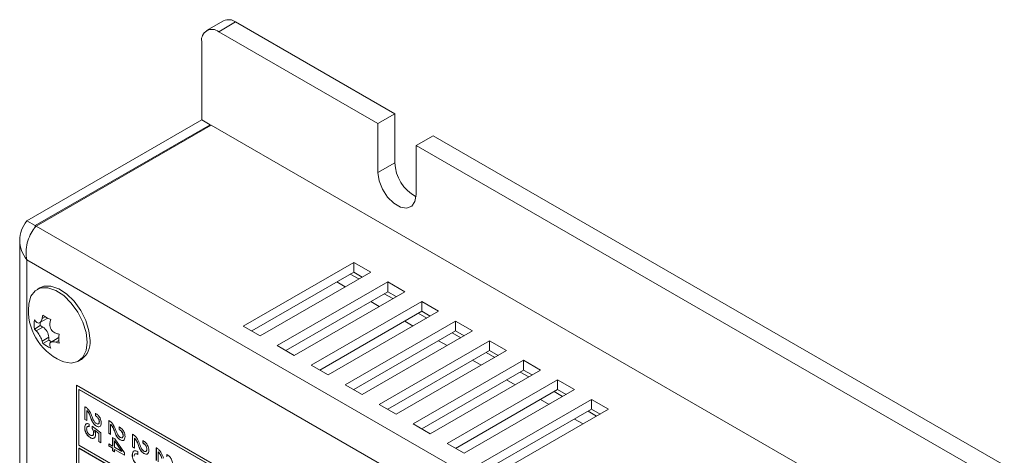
# Model space of a CAD drawing. Header units: millimetres. Extents: x 22 to 278, y 61 to 167.
# Tile 148 of 148: x 237 to 278, y 129 to 147. Entities that reach past the tile are written whole.
import ezdxf

# ---------------------------------------------------------------- set-up
doc = ezdxf.new("R2010")
doc.units = ezdxf.units.MM
doc.layers.get('0').update_dxf_attribs({"lineweight": 15})

msp = doc.modelspace()

# ---------------------------------------------------------------- linework, layer by layer
for p, q in [((245.5477, 147.1902), (244.8406, 146.782)), ((246.0477, 147.1407), (245.3406, 146.7325)), ((252.6768, 143.3138), (246.0477, 147.1407)), ((244.6335, 146.3241), (244.6335, 143.058)), ((251.9697, 142.9056), (245.3406, 146.7325)), ((237.3503, 138.8535), (244.6335, 143.058)), ((244.987, 142.8539), (244.6335, 143.058)), ((252.6768, 143.3138), (251.9697, 142.9056)), ((252.6768, 141.2724), (252.6768, 143.3138)), ((237.7038, 138.6494), (244.987, 142.8539)), ((237.7392, 138.629), (245.0224, 142.8335)), ((244.987, 142.8131), (244.987, 142.8539)), ((274.5971, 125.7603), (245.0224, 142.8335)), ((251.9697, 142.9056), (251.9697, 140.8642)), ((254.2678, 142.3953), (253.5607, 141.9871)), ((278.0443, 128.6694), (254.2678, 142.3953)), ((277.3372, 128.2612), (253.5607, 141.9871)), ((253.5607, 139.9457), (253.5607, 141.9871)), ((252.6768, 141.2724), (251.9697, 140.8642)), ((237.3503, 138.8535), (237.7038, 138.6494)), ((237.7038, 138.5873), (237.7038, 138.6494)), ((269.7004, 120.1781), (237.7392, 138.629)), ((237.0574, 138.037), (237.0574, 86.1867)), ((269.7004, 118.5452), (237.3503, 137.2205)), ((237.3503, 86.1867), (237.3503, 137.2205)), ((250.9621, 137.1186), (246.3659, 134.4653)), ((251.6692, 136.7104), (250.9621, 137.1186)), ((250.9621, 136.7103), (250.9621, 137.1186)), ((250.9621, 136.7103), (246.7195, 134.2611)), ((247.073, 134.0571), (251.6692, 136.7104)), ((251.174, 136.4246), (250.8205, 136.6286)), ((251.3156, 136.5063), (250.9621, 136.7103)), ((252.3763, 136.3022), (247.7801, 133.6489)), ((250.6084, 136.098), (250.2549, 136.3021)), ((253.0834, 135.894), (252.3763, 136.3022)), ((252.3763, 135.8939), (252.3763, 136.3022)), ((237.9021, 136.0608), (237.7809, 135.9909)), ((252.3763, 135.8939), (248.1337, 133.4447)), ((248.4872, 133.2407), (253.0834, 135.894)), ((252.5883, 135.6081), (252.2348, 135.8122)), ((252.7298, 135.6899), (252.3763, 135.8939)), ((253.7905, 135.4858), (249.1943, 132.8325)), ((252.0226, 135.2816), (251.6691, 135.4857)), ((254.4976, 135.0776), (253.7905, 135.4858)), ((253.7905, 135.0775), (253.7905, 135.4858)), ((237.9902, 134.7772), (238.1201, 134.8522)), ((253.7905, 135.0775), (249.5479, 132.6283)), ((249.9014, 132.4243), (254.4976, 135.0776)), ((254.0025, 134.7917), (253.649, 134.9958)), ((254.144, 134.8734), (253.7905, 135.0775)), ((237.6716, 134.3401), (237.916, 134.4811)), ((237.8938, 134.6048), (238.1945, 134.7784)), ((237.916, 134.4811), (237.916, 134.6176)), ((238.022, 134.4199), (237.916, 134.4811)), ((246.3659, 134.4653), (247.073, 134.0571)), ((255.2047, 134.6694), (250.6085, 132.0161)), ((253.4368, 134.4652), (253.0833, 134.6692)), ((255.9118, 134.2612), (255.2047, 134.6694)), ((255.2047, 134.2611), (255.2047, 134.6694)), ((237.7462, 134.2607), (238.022, 134.4199)), ((255.2047, 134.2611), (250.9621, 131.8119)), ((251.3156, 131.6078), (255.9118, 134.2612)), ((255.4167, 133.9753), (255.0632, 134.1794)), ((255.5582, 134.057), (255.2047, 134.2611)), ((237.9902, 133.8382), (238.266, 133.9974)), ((238.0216, 133.7338), (238.266, 133.8749)), ((238.266, 133.8749), (238.266, 133.9974)), ((238.3841, 133.8067), (238.266, 133.8749)), ((238.6627, 133.9676), (238.362, 133.794)), ((238.5594, 133.7913), (238.6893, 133.8663)), ((238.6888, 133.9786), (238.6627, 133.9676)), ((247.7801, 133.6489), (248.4872, 133.2407)), ((256.6189, 133.853), (252.0227, 131.1996)), ((254.851, 133.6488), (254.4975, 133.8528)), ((257.326, 133.4448), (256.6189, 133.853)), ((256.6189, 133.4447), (256.6189, 133.853)), ((256.6189, 133.4447), (252.3764, 130.9955)), ((252.7299, 130.7914), (257.326, 133.4448)), ((256.8309, 133.1589), (256.4774, 133.363)), ((256.9724, 133.2406), (256.6189, 133.4447)), ((239.5058, 133.003), (239.6269, 133.073)), ((249.1943, 132.8325), (249.9014, 132.4243)), ((258.0332, 133.0366), (253.437, 130.3832)), ((256.2652, 132.8324), (255.9117, 133.0364)), ((258.7403, 132.6284), (258.0332, 133.0366)), ((258.0332, 132.6283), (258.0332, 133.0366)), ((258.0332, 132.6283), (253.7906, 130.1791)), ((254.1441, 129.975), (258.7403, 132.6284)), ((258.2451, 132.3425), (257.8916, 132.5466)), ((258.3866, 132.4242), (258.0332, 132.6283)), ((239.4186, 132.0051), (239.4186, 113.1021)), ((266.2179, 116.5341), (239.4186, 132.0051)), ((239.4221, 132.003), (239.4221, 113.1042)), ((250.6085, 132.0161), (251.3156, 131.6078)), ((259.4474, 132.2202), (254.8512, 129.5668)), ((257.6794, 132.016), (257.3259, 132.22)), ((260.1545, 131.812), (259.4474, 132.2202)), ((259.4474, 131.8119), (259.4474, 132.2202)), ((239.5282, 131.8234), (239.5246, 131.8214)), ((239.5246, 131.8214), (239.5246, 129.4942)), ((264.5209, 117.3913), (239.5246, 131.8214)), ((264.5244, 117.3934), (239.5282, 131.8234)), ((259.4474, 131.8119), (255.2048, 129.3627)), ((255.5583, 129.1586), (260.1545, 131.812)), ((259.6593, 131.5261), (259.3058, 131.7302)), ((259.8009, 131.6078), (259.4474, 131.8119)), ((252.0227, 131.1996), (252.7299, 130.7914)), ((260.8616, 131.4037), (256.2654, 128.7504)), ((259.0936, 131.1995), (258.7401, 131.4036)), ((261.5687, 130.9955), (260.8616, 131.4037)), ((260.8616, 130.9955), (260.8616, 131.4037)), ((239.7721, 131.1011), (239.7776, 131.098)), ((239.7721, 130.5673), (239.7721, 131.1011)), ((239.7757, 130.5693), (239.7757, 131.0991)), ((239.8572, 130.9377), (239.8537, 130.9356)), ((239.8537, 130.9356), (239.8537, 130.5202)), ((240.2073, 130.829), (240.219, 130.8222)), ((240.2073, 130.7243), (240.2073, 130.829)), ((240.2108, 130.7264), (240.2108, 130.827)), ((260.8616, 130.9955), (256.619, 128.5463)), ((256.9725, 128.3422), (261.5687, 130.9955)), ((261.0735, 130.7097), (260.72, 130.9138)), ((261.2151, 130.7914), (260.8616, 130.9955)), ((239.7757, 130.5693), (239.7721, 130.5673)), ((239.8537, 130.5202), (239.7721, 130.5673)), ((239.8537, 130.5242), (239.7757, 130.5693)), ((239.9529, 130.3792), (239.9529, 130.2745)), ((240.0114, 130.664), (240.0078, 130.662)), ((240.037, 130.58), (240.0078, 130.662)), ((240.0405, 130.5821), (240.0114, 130.664)), ((240.0405, 130.5821), (240.037, 130.58)), ((240.0752, 130.6749), (240.1068, 130.5914)), ((240.2108, 130.7264), (240.2073, 130.7243)), ((240.2152, 130.7197), (240.2073, 130.7243)), ((240.2187, 130.7218), (240.2108, 130.7264)), ((240.2187, 130.7218), (240.2152, 130.7197)), ((240.374, 130.4812), (240.3704, 130.4791)), ((240.7621, 130.5297), (240.7676, 130.5265)), ((240.7621, 129.9958), (240.7621, 130.5297)), ((240.7656, 129.9978), (240.7656, 130.5276)), ((240.8472, 130.3662), (240.8437, 130.3641)), ((240.8437, 130.3641), (240.8437, 129.9487)), ((253.437, 130.3832), (254.1441, 129.975)), ((260.5079, 130.3831), (260.1544, 130.5872)), ((239.7666, 130.2255), (239.7631, 130.2234)), ((240.0747, 130.2879), (240.4339, 130.0166)), ((240.0747, 130.1953), (240.0747, 130.2879)), ((240.0782, 130.1974), (240.0747, 130.1953)), ((240.0782, 130.1974), (240.0782, 130.2852)), ((240.1383, 130.0124), (240.1347, 130.0103)), ((240.1741, 130.127), (240.1706, 130.1249)), ((240.3523, 129.9883), (240.1706, 130.1249)), ((240.3558, 129.9903), (240.1741, 130.127)), ((240.254, 130.2931), (240.2505, 130.2911)), ((240.3558, 129.9903), (240.3523, 129.9883)), ((240.3523, 129.6449), (240.3523, 129.9883)), ((240.3558, 129.647), (240.3558, 129.9903)), ((240.4339, 130.0166), (240.4339, 129.5978)), ((240.7656, 129.9978), (240.7621, 129.9958)), ((240.8437, 129.9487), (240.7621, 129.9958)), ((240.8437, 129.9527), (240.7656, 129.9978)), ((241.0013, 130.0925), (240.9978, 130.0905)), ((241.027, 130.0085), (240.9978, 130.0905)), ((241.0305, 130.0106), (241.0013, 130.0925)), ((241.0305, 130.0106), (241.027, 130.0085)), ((241.0652, 130.1034), (241.0968, 130.0199)), ((241.1972, 130.2575), (241.209, 130.2507)), ((241.1972, 130.1528), (241.1972, 130.2575)), ((241.2007, 130.1549), (241.1972, 130.1528)), ((241.2051, 130.1483), (241.1972, 130.1528)), ((241.2007, 130.1549), (241.2007, 130.2555)), ((241.2087, 130.1503), (241.2007, 130.1549)), ((241.2087, 130.1503), (241.2051, 130.1483)), ((241.752, 129.9582), (241.7575, 129.955)), ((241.752, 129.4243), (241.752, 129.9582)), ((241.7556, 129.4263), (241.7556, 129.9561)), ((240.0005, 129.8114), (239.9969, 129.8094)), ((240.3558, 129.647), (240.3523, 129.6449)), ((240.4339, 129.5978), (240.3523, 129.6449)), ((240.4339, 129.6019), (240.3558, 129.647)), ((240.7621, 129.5561), (240.9252, 129.4619)), ((240.7621, 129.4619), (240.7621, 129.5561)), ((240.7656, 129.4639), (240.7656, 129.554)), ((240.9252, 129.8178), (241.0117, 129.7679)), ((240.9252, 129.4619), (240.9252, 129.8178)), ((240.9288, 129.4639), (240.9288, 129.8158)), ((241.0104, 129.6745), (241.0068, 129.6724)), ((241.3104, 129.2396), (241.0068, 129.6724)), ((241.0068, 129.6724), (241.0068, 129.4148)), ((241.3139, 129.2416), (241.0104, 129.6745)), ((241.0117, 129.7679), (241.4238, 129.1835)), ((241.2439, 129.7217), (241.2404, 129.7196)), ((241.3639, 129.9097), (241.3604, 129.9077)), ((241.8371, 129.7947), (241.8336, 129.7926)), ((241.8336, 129.7926), (241.8336, 129.3772)), ((241.9913, 129.521), (241.9877, 129.519)), ((242.0169, 129.4371), (241.9877, 129.519)), ((242.0204, 129.4391), (241.9913, 129.521)), ((242.0551, 129.5319), (242.0867, 129.4484)), ((242.1872, 129.686), (242.1989, 129.6792)), ((242.1872, 129.5813), (242.1872, 129.686)), ((242.1907, 129.5834), (242.1872, 129.5813)), ((242.1951, 129.5768), (242.1872, 129.5813)), ((242.1907, 129.5834), (242.1907, 129.684)), ((242.1986, 129.5788), (242.1907, 129.5834)), ((242.1986, 129.5788), (242.1951, 129.5768)), ((254.8512, 129.5668), (255.5583, 129.1586)), ((239.5246, 129.4942), (264.5209, 115.0642)), ((239.5282, 129.3738), (239.5246, 129.3717)), ((239.5246, 129.3717), (239.5246, 122.5536)), ((264.5209, 114.9417), (239.5246, 129.3717)), ((264.5244, 114.9438), (239.5282, 129.3738)), ((240.7656, 129.4639), (240.7621, 129.4619)), ((240.9252, 129.3677), (240.7621, 129.4619)), ((240.9288, 129.3697), (240.7656, 129.4639)), ((240.9288, 129.4639), (240.9252, 129.4619)), ((240.9288, 129.3697), (240.9252, 129.3677)), ((240.9252, 129.263), (240.9252, 129.3677)), ((240.9288, 129.265), (240.9252, 129.263)), ((241.0068, 129.2159), (240.9252, 129.263)), ((240.9288, 129.265), (240.9288, 129.3697)), ((241.0068, 129.22), (240.9288, 129.265)), ((241.0068, 129.4148), (241.3104, 129.2396)), ((241.0104, 129.3226), (241.0068, 129.3206)), ((241.0068, 129.3206), (241.0068, 129.2159)), ((241.4238, 129.0798), (241.0068, 129.3206)), ((241.4238, 129.0839), (241.0104, 129.3226)), ((241.3139, 129.2416), (241.3104, 129.2396)), ((241.4238, 129.1835), (241.4238, 129.0798)), ((241.7556, 129.4263), (241.752, 129.4243)), ((241.8336, 129.3772), (241.752, 129.4243)), ((241.8336, 129.3813), (241.7556, 129.4263)), ((241.9737, 129.223), (241.9787, 129.2202)), ((241.9787, 129.2202), (241.9787, 129.1155)), ((242.0204, 129.4391), (242.0169, 129.4371)), ((242.2339, 129.1502), (242.2304, 129.1481)), ((242.3539, 129.3382), (242.3503, 129.3362)), ((242.742, 129.3867), (242.7475, 129.3835)), ((242.742, 128.8528), (242.742, 129.3867)), ((242.7455, 128.8548), (242.7455, 129.3846)), ((242.8271, 129.2232), (242.8236, 129.2212)), ((242.8236, 129.2212), (242.8236, 128.8057)), ((243.1771, 129.1145), (243.1889, 129.1078)), ((243.1771, 129.0099), (243.1771, 129.1145)), ((243.1806, 129.0119), (243.1806, 129.1125)), ((241.7465, 129.0951), (241.743, 129.093))]:
    msp.add_line(p, q)
at = {"flags": 128}
for points in [[(251.9697, 140.8642), (252.0177, 140.5223), (252.1558, 140.1663), (252.3675, 139.8391), (252.6271, 139.5801), (252.9033, 139.4206), (253.163, 139.3798), (253.3746, 139.4627), (253.5127, 139.6593), (253.5607, 139.9457)], [(239.9843, 133.8627), (239.939, 134.2689), (239.8067, 134.6971), (239.597, 135.1157), (239.3257, 135.4936), (239.0127, 135.8027), (238.6813, 136.0202), (238.356, 136.1299), (238.0611, 136.1237), (237.9021, 136.0608)], [(239.8631, 133.7928), (239.8179, 134.1989), (239.6855, 134.6272), (239.4759, 135.0458), (239.2045, 135.4236), (238.8915, 135.7328), (238.5601, 135.9503), (238.2349, 136.06), (237.9399, 136.0538), (237.6972, 135.9321), (237.5246, 135.704), (237.435, 135.3864), (237.4313, 135.3542)], [(238.1945, 134.7784), (238.1945, 134.7785), (238.2172, 134.7956)], [(238.7796, 133.0186), (238.8915, 132.9746), (239.2045, 132.9224), (239.4759, 132.9869), (239.6855, 133.1635), (239.8179, 133.4389), (239.8631, 133.7928)]]:
    msp.add_lwpolyline(points, dxfattribs=at)
for centre, radius, start, end in [((245.7548, 146.7318), 0.503, 54.38242, 114.30712), ((245.0646, 146.3941), 0.4367, 50.79671, 189.21404), ((254.3538, 141.3275), 1.6779, 181.88013, 241.61906), ((239.7191, 135.118), 2.3, 174.10443, 245.89019), ((241.027, 134.1721), 3.0965, 166.06458, 168.7312), ((239.2074, 136.5963), 2.0551, 234.75987, 245.2455), ((239.7183, 134.5279), 2.0553, 174.75719, 185.24281), ((238.6836, 135.5923), 1.3389, 220.89969, 225.56347), ((241.3523, 133.9843), 3.0965, 166.06458, 168.7312), ((238.6836, 135.2167), 1.3389, 220.89969, 225.56347), ((237.7363, 133.9733), 0.5302, 2.60548, 57.39452), ((239.5537, 137.0995), 3.0966, 251.27108, 253.93749), ((240.7436, 133.936), 2.0553, 174.75719, 185.24281), ((239.2871, 134.1721), 1.3392, 194.43856, 199.10186), ((239.2074, 135.4123), 2.0551, 234.75987, 245.2455), ((239.6123, 133.9843), 1.3392, 194.43856, 199.10186), ((239.5537, 136.7239), 3.0966, 251.27108, 253.93749), ((239.1292, 133.7739), 0.8597, 305.37932, 5.93286)]:
    msp.add_arc(centre, radius, start, end)
msp.add_open_spline([(237.3503, 138.8535), (237.2683, 138.7258), (237.1042, 138.4705), (237.034, 138.037), (237.1042, 137.6035), (237.2683, 137.3482), (237.3503, 137.2205)], degree=3)
for points, knots in [([(237.3503, 137.2205), (237.335, 137.3346), (237.3046, 137.5628), (237.3651, 137.9317), (237.4865, 138.2689), (237.6244, 138.5001), (237.7112, 138.5975), (237.7392, 138.629)], [0, 0, 0, 0, 0.22335513, 0.44674154, 0.67012809, 0.89351443, 1, 1, 1, 1]), ([(237.7462, 134.6363), (237.7664, 134.6203), (237.8069, 134.5884), (237.8706, 134.5879), (237.9261, 134.6245), (237.9681, 134.6903), (237.9831, 134.7494), (237.9902, 134.7772)], [0, 0, 0, 0, 0.2095281, 0.4195633, 0.6226907, 0.8225336, 1, 1, 1, 1]), ([(238.3154, 134.5894), (238.3117, 134.5539), (238.3043, 134.483), (238.3358, 134.3722), (238.3951, 134.276), (238.4731, 134.2039), (238.5318, 134.1787), (238.5594, 134.1669)], [0, 0, 0, 0, 0.2095281, 0.4195633, 0.6226907, 0.8225336, 1, 1, 1, 1]), ([(237.9902, 133.8382), (237.9815, 133.8665), (237.9642, 133.9232), (237.9163, 134.0245), (237.8589, 134.1217), (237.7993, 134.2045), (237.7632, 134.2427), (237.7462, 134.2607)], [0, 0, 0, 0, 0.2095281, 0.4195633, 0.6226907, 0.8225336, 1, 1, 1, 1]), ([(238.5594, 133.7913), (238.5268, 133.8001), (238.4616, 133.8177), (238.3814, 133.8087), (238.3278, 133.7733), (238.3044, 133.7181), (238.3119, 133.672), (238.3154, 133.6504)], [0, 0, 0, 0, 0.2095281, 0.4195633, 0.6226907, 0.8225336, 1, 1, 1, 1]), ([(239.7776, 131.098), (239.8144, 131.0735), (239.888, 131.0246), (239.9995, 130.871), (240.0465, 130.7494), (240.0752, 130.6749)], [0, 0, 0, 0, 0.2799963, 0.5591981, 1, 1, 1, 1]), ([(240.0078, 130.662), (239.9878, 130.7186), (239.9521, 130.8191), (239.8836, 130.9002), (239.8537, 130.9356)], [0, 0, 0, 0, 0.5626058, 1, 1, 1, 1]), ([(240.0114, 130.664), (239.9913, 130.7206), (239.9556, 130.8212), (239.8872, 130.9022), (239.8572, 130.9377)], [0, 0, 0, 0, 0.5626058, 1, 1, 1, 1]), ([(240.219, 130.8222), (240.2533, 130.7996), (240.3218, 130.7543), (240.4034, 130.6417), (240.4467, 130.5258), (240.4502, 130.4617), (240.452, 130.4296)], [0, 0, 0, 0, 0.2804511, 0.5593623, 0.779308, 1, 1, 1, 1]), ([(239.7631, 130.2234), (239.7653, 130.2579), (239.7698, 130.3266), (239.8158, 130.3874), (239.8808, 130.4062), (239.9288, 130.3882), (239.9529, 130.3792)], [0, 0, 0, 0, 0.2803378, 0.559784, 0.7797246, 1, 1, 1, 1]), ([(239.7666, 130.2255), (239.769, 130.2595), (239.7738, 130.3275), (239.814, 130.388), (239.8543, 130.3942), (239.8686, 130.3963)], [0, 0, 0, 0, 0.3931784, 0.7851062, 1, 1, 1, 1]), ([(240.2505, 130.2911), (240.225, 130.3081), (240.1742, 130.3422), (240.093, 130.4436), (240.0582, 130.5283), (240.037, 130.58)], [0, 0, 0, 0, 0.28029121, 0.56021603, 1, 1, 1, 1]), ([(240.254, 130.2931), (240.2286, 130.3102), (240.1777, 130.3442), (240.0965, 130.4456), (240.0618, 130.5303), (240.0405, 130.5821)], [0, 0, 0, 0, 0.28029121, 0.56021603, 1, 1, 1, 1]), ([(240.1068, 130.5914), (240.1262, 130.5465), (240.1532, 130.4839), (240.2107, 130.4218), (240.2377, 130.4042), (240.2512, 130.3954)], [0, 0, 0, 0, 0.5581266, 0.7790134, 1, 1, 1, 1]), ([(240.3704, 130.4791), (240.3681, 130.5054), (240.3636, 130.5579), (240.3051, 130.6584), (240.2493, 130.6965), (240.2152, 130.7197)], [0, 0, 0, 0, 0.280567, 0.5602644, 1, 1, 1, 1]), ([(240.374, 130.4812), (240.3717, 130.5075), (240.3671, 130.56), (240.3086, 130.6605), (240.2528, 130.6985), (240.2187, 130.7218)], [0, 0, 0, 0, 0.280567, 0.5602644, 1, 1, 1, 1]), ([(240.452, 130.4296), (240.4497, 130.3945), (240.4451, 130.3244), (240.3951, 130.2655), (240.3248, 130.255), (240.2753, 130.2791), (240.2505, 130.2911)], [0, 0, 0, 0, 0.2804405, 0.5596806, 0.7795919, 1, 1, 1, 1]), ([(240.2512, 130.3954), (240.2701, 130.3867), (240.3078, 130.3694), (240.3484, 130.3892), (240.368, 130.4294), (240.3696, 130.4626), (240.3704, 130.4791)], [0, 0, 0, 0, 0.2796101, 0.55854797, 0.77904798, 1, 1, 1, 1]), ([(240.3457, 130.3951), (240.3475, 130.3958), (240.3607, 130.4008), (240.3707, 130.433), (240.3729, 130.4651), (240.374, 130.4812)], [0, 0, 0, 0, 0.0756876, 0.5373706, 1, 1, 1, 1]), ([(240.7676, 130.5265), (240.8044, 130.502), (240.8779, 130.4531), (240.9894, 130.2995), (241.0364, 130.1779), (241.0652, 130.1034)], [0, 0, 0, 0, 0.2799963, 0.5591981, 1, 1, 1, 1]), ([(240.9978, 130.0905), (240.9777, 130.1471), (240.942, 130.2476), (240.8736, 130.3287), (240.8437, 130.3641)], [0, 0, 0, 0, 0.5626058, 1, 1, 1, 1]), ([(241.0013, 130.0925), (240.9812, 130.1491), (240.9456, 130.2497), (240.8771, 130.3307), (240.8472, 130.3662)], [0, 0, 0, 0, 0.5626058, 1, 1, 1, 1]), ([(239.9969, 129.8094), (239.9613, 129.8338), (239.8903, 129.8827), (239.8105, 130.0045), (239.7685, 130.1238), (239.7649, 130.1902), (239.7631, 130.2234)], [0, 0, 0, 0, 0.2798531, 0.5589856, 0.7792398, 1, 1, 1, 1]), ([(240.0005, 129.8114), (239.9649, 129.8359), (239.8938, 129.8847), (239.8141, 130.0065), (239.772, 130.1259), (239.7684, 130.1922), (239.7666, 130.2255)], [0, 0, 0, 0, 0.2798531, 0.5589856, 0.7792398, 1, 1, 1, 1]), ([(239.9529, 130.2745), (239.9354, 130.2793), (239.9004, 130.289), (239.8646, 130.266), (239.8471, 130.2263), (239.8455, 130.1947), (239.8446, 130.1789)], [0, 0, 0, 0, 0.2796828, 0.5589423, 0.7792775, 1, 1, 1, 1]), ([(239.8446, 130.1789), (239.8464, 130.1522), (239.8498, 130.0988), (239.8868, 130.0167), (239.9369, 129.9531), (239.9719, 129.93), (239.9894, 129.9184)], [0, 0, 0, 0, 0.2802804, 0.5595279, 0.7794727, 1, 1, 1, 1]), ([(239.9564, 130.2765), (239.9379, 130.2833), (239.9155, 130.2916), (239.9007, 130.2815), (239.8981, 130.2797)], [0, 0, 0, 0, 0.8219293, 1, 1, 1, 1]), ([(239.9894, 129.9184), (240.0118, 129.9077), (240.0565, 129.8863), (240.1072, 129.9047), (240.1316, 129.9515), (240.1337, 129.9907), (240.1347, 130.0103)], [0, 0, 0, 0, 0.2800468, 0.5588924, 0.7791575, 1, 1, 1, 1]), ([(240.2163, 129.948), (240.2137, 129.9107), (240.2084, 129.8362), (240.1523, 129.7771), (240.076, 129.7702), (240.0233, 129.7963), (239.9969, 129.8094)], [0, 0, 0, 0, 0.2803281, 0.559443, 0.7794421, 1, 1, 1, 1]), ([(240.1347, 130.0103), (240.1316, 130.0448), (240.1259, 130.1064), (240.0903, 130.1681), (240.0747, 130.1953)], [0, 0, 0, 0, 0.5591829, 1, 1, 1, 1]), ([(240.1383, 130.0124), (240.1351, 130.0468), (240.1294, 130.1084), (240.0939, 130.1701), (240.0782, 130.1974)], [0, 0, 0, 0, 0.5591829, 1, 1, 1, 1]), ([(240.1078, 129.9139), (240.1084, 129.9141), (240.1228, 129.9188), (240.134, 129.9558), (240.1368, 129.9935), (240.1383, 130.0124)], [0, 0, 0, 0, 0.0225824, 0.5106516, 1, 1, 1, 1]), ([(240.1706, 130.1249), (240.1856, 130.0907), (240.2125, 130.0294), (240.2152, 129.9729), (240.2163, 129.948)], [0, 0, 0, 0, 0.5587675, 1, 1, 1, 1]), ([(240.357, 130.2685), (240.3472, 130.2662), (240.3169, 130.2594), (240.2794, 130.2795), (240.254, 130.2931)], [0, 0, 0, 0, 0.3245549, 1, 1, 1, 1]), ([(241.2404, 129.7196), (241.215, 129.7366), (241.1641, 129.7707), (241.083, 129.8721), (241.0482, 129.9568), (241.027, 130.0085)], [0, 0, 0, 0, 0.28029121, 0.56021603, 1, 1, 1, 1]), ([(241.2439, 129.7217), (241.2185, 129.7387), (241.1676, 129.7727), (241.0865, 129.8741), (241.0517, 129.9588), (241.0305, 130.0106)], [0, 0, 0, 0, 0.28029121, 0.56021603, 1, 1, 1, 1]), ([(241.0968, 130.0199), (241.1161, 129.975), (241.1432, 129.9124), (241.2007, 129.8503), (241.2276, 129.8327), (241.2411, 129.8239)], [0, 0, 0, 0, 0.5581266, 0.7790134, 1, 1, 1, 1]), ([(241.3604, 129.9077), (241.3581, 129.9339), (241.3535, 129.9864), (241.295, 130.0869), (241.2392, 130.125), (241.2051, 130.1483)], [0, 0, 0, 0, 0.280567, 0.5602644, 1, 1, 1, 1]), ([(241.3639, 129.9097), (241.3616, 129.936), (241.357, 129.9885), (241.2986, 130.089), (241.2428, 130.127), (241.2087, 130.1503)], [0, 0, 0, 0, 0.280567, 0.5602644, 1, 1, 1, 1]), ([(241.209, 130.2507), (241.2433, 130.2281), (241.3117, 130.1829), (241.3934, 130.0702), (241.4366, 129.9543), (241.4402, 129.8902), (241.442, 129.8581)], [0, 0, 0, 0, 0.2804511, 0.5593623, 0.779308, 1, 1, 1, 1]), ([(241.7575, 129.955), (241.7943, 129.9305), (241.8678, 129.8817), (241.9794, 129.728), (242.0264, 129.6064), (242.0551, 129.5319)], [0, 0, 0, 0, 0.2799963, 0.5591981, 1, 1, 1, 1]), ([(240.1799, 129.8211), (240.1699, 129.8071), (240.1465, 129.7745), (240.0787, 129.7733), (240.0266, 129.7987), (240.0005, 129.8114)], [0, 0, 0, 0, 0.2723553, 0.6357162, 1, 1, 1, 1]), ([(241.442, 129.8581), (241.4397, 129.823), (241.435, 129.7529), (241.3851, 129.694), (241.3148, 129.6835), (241.2652, 129.7076), (241.2404, 129.7196)], [0, 0, 0, 0, 0.28044048, 0.55968058, 0.77959188, 1, 1, 1, 1]), ([(241.2411, 129.8239), (241.26, 129.8152), (241.2978, 129.7979), (241.3383, 129.8177), (241.358, 129.8579), (241.3596, 129.8911), (241.3604, 129.9077)], [0, 0, 0, 0, 0.2796101, 0.55854797, 0.77904798, 1, 1, 1, 1]), ([(241.347, 129.697), (241.3371, 129.6948), (241.3069, 129.6879), (241.2693, 129.7081), (241.2439, 129.7217)], [0, 0, 0, 0, 0.32455492, 1, 1, 1, 1]), ([(241.3356, 129.8236), (241.3375, 129.8243), (241.3507, 129.8293), (241.3606, 129.8615), (241.3628, 129.8936), (241.3639, 129.9097)], [0, 0, 0, 0, 0.0756876, 0.5373706, 1, 1, 1, 1]), ([(241.9877, 129.519), (241.9677, 129.5756), (241.932, 129.6762), (241.8635, 129.7572), (241.8336, 129.7926)], [0, 0, 0, 0, 0.5626058, 1, 1, 1, 1]), ([(241.9913, 129.521), (241.9712, 129.5776), (241.9355, 129.6782), (241.8671, 129.7592), (241.8371, 129.7947)], [0, 0, 0, 0, 0.5626058, 1, 1, 1, 1]), ([(242.3503, 129.3362), (242.348, 129.3625), (242.3435, 129.415), (242.285, 129.5155), (242.2292, 129.5535), (242.1951, 129.5768)], [0, 0, 0, 0, 0.280567, 0.5602644, 1, 1, 1, 1]), ([(242.3539, 129.3382), (242.3516, 129.3645), (242.347, 129.417), (242.2885, 129.5175), (242.2327, 129.5556), (242.1986, 129.5788)], [0, 0, 0, 0, 0.280567, 0.5602644, 1, 1, 1, 1]), ([(242.1989, 129.6792), (242.2332, 129.6566), (242.3017, 129.6114), (242.3833, 129.4987), (242.4266, 129.3828), (242.4301, 129.3187), (242.4319, 129.2866)], [0, 0, 0, 0, 0.2804511, 0.5593623, 0.779308, 1, 1, 1, 1]), ([(241.743, 129.093), (241.7459, 129.1311), (241.7517, 129.2071), (241.813, 129.263), (241.8929, 129.2639), (241.9467, 129.2367), (241.9737, 129.223)], [0, 0, 0, 0, 0.280115, 0.5590167, 0.7791969, 1, 1, 1, 1]), ([(241.7465, 129.0951), (241.7472, 129.136), (241.7481, 129.1904), (241.7777, 129.2136), (241.785, 129.2193)], [0, 0, 0, 0, 0.7535417, 1, 1, 1, 1]), ([(241.9787, 129.1155), (241.9562, 129.1262), (241.9114, 129.1476), (241.8561, 129.1392), (241.8279, 129.095), (241.8257, 129.0554), (241.8245, 129.0356)], [0, 0, 0, 0, 0.28069147, 0.55940193, 0.77927572, 1, 1, 1, 1]), ([(241.9822, 129.1175), (241.9591, 129.1296), (241.9218, 129.1492), (241.8927, 129.14), (241.8816, 129.1365)], [0, 0, 0, 0, 0.6192354, 1, 1, 1, 1]), ([(242.2304, 129.1481), (242.2049, 129.1652), (242.1541, 129.1992), (242.0729, 129.3006), (242.0381, 129.3853), (242.0169, 129.4371)], [0, 0, 0, 0, 0.28029121, 0.56021603, 1, 1, 1, 1]), ([(242.2339, 129.1502), (242.2085, 129.1672), (242.1576, 129.2012), (242.0764, 129.3026), (242.0417, 129.3873), (242.0204, 129.4391)], [0, 0, 0, 0, 0.28029121, 0.56021603, 1, 1, 1, 1]), ([(242.0867, 129.4484), (242.1061, 129.4035), (242.1331, 129.3409), (242.1906, 129.2788), (242.2176, 129.2612), (242.2311, 129.2524)], [0, 0, 0, 0, 0.5581266, 0.7790134, 1, 1, 1, 1]), ([(242.4319, 129.2866), (242.4296, 129.2515), (242.425, 129.1814), (242.375, 129.1225), (242.3047, 129.112), (242.2552, 129.1361), (242.2304, 129.1481)], [0, 0, 0, 0, 0.2804405, 0.5596806, 0.7795919, 1, 1, 1, 1]), ([(242.2311, 129.2524), (242.25, 129.2437), (242.2877, 129.2264), (242.3283, 129.2462), (242.3479, 129.2865), (242.3495, 129.3196), (242.3503, 129.3362)], [0, 0, 0, 0, 0.2796101, 0.558548, 0.779048, 1, 1, 1, 1]), ([(242.3369, 129.1255), (242.3271, 129.1233), (242.2968, 129.1164), (242.2593, 129.1366), (242.2339, 129.1502)], [0, 0, 0, 0, 0.3245549, 1, 1, 1, 1]), ([(242.3039, 129.2428), (242.3137, 129.2454), (242.3356, 129.2513), (242.3512, 129.2892), (242.353, 129.3218), (242.3539, 129.3382)], [0, 0, 0, 0, 0.2900515, 0.6446623, 1, 1, 1, 1]), ([(242.7475, 129.3835), (242.7843, 129.359), (242.8578, 129.3102), (242.9693, 129.1565), (243.0163, 129.0349), (243.0451, 128.9605)], [0, 0, 0, 0, 0.2799963, 0.5591981, 1, 1, 1, 1]), ([(242.9777, 128.9475), (242.9576, 129.0041), (242.9219, 129.1047), (242.8535, 129.1857), (242.8236, 129.2212)], [0, 0, 0, 0, 0.5626058, 1, 1, 1, 1]), ([(242.9812, 128.9496), (242.9611, 129.0061), (242.9255, 129.1067), (242.857, 129.1878), (242.8271, 129.2232)], [0, 0, 0, 0, 0.5626058, 1, 1, 1, 1]), ([(241.953, 128.6906), (241.9189, 128.7147), (241.8506, 128.763), (241.7799, 128.8854), (241.7472, 128.9984), (241.7444, 129.0615), (241.743, 129.093)], [0, 0, 0, 0, 0.2793607, 0.558332, 0.7789141, 1, 1, 1, 1]), ([(241.9566, 128.6926), (241.9224, 128.7168), (241.8541, 128.765), (241.7835, 128.8874), (241.7507, 129.0004), (241.7479, 129.0635), (241.7465, 129.0951)], [0, 0, 0, 0, 0.2793607, 0.558332, 0.7789141, 1, 1, 1, 1]), ([(243.1889, 129.1078), (243.2232, 129.0851), (243.2916, 129.0399), (243.3733, 128.9273), (243.4165, 128.8113), (243.4201, 128.7472), (243.4219, 128.7151)], [0, 0, 0, 0, 0.2804511, 0.5593623, 0.779308, 1, 1, 1, 1])]:
    msp.add_open_spline(points, degree=3, knots=knots)

doc.saveas('drawing.dxf')
